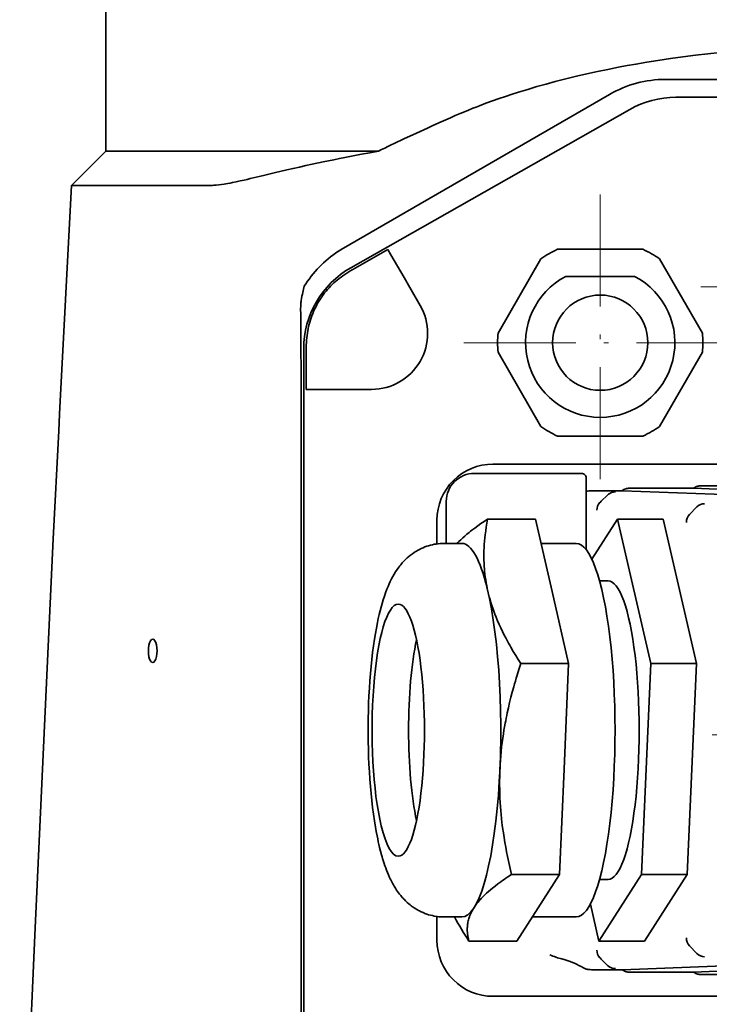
# Model space of a CAD drawing. Extents: x -922 to 7836, y -4841 to 1297.
# Tile 80 of 89: x 7082 to 7156, y 71 to 177. Entities that reach past the tile are written whole.
import ezdxf

# ---------------------------------------------------------------- set-up
doc = ezdxf.new("R2010")
doc.units = 0
doc.linetypes.add('DASHDOT', pattern=[18.5, 12, -3, 0.5, -3])

msp = doc.modelspace()

# ---------------------------------------------------------------- linework, layer by layer
at = {"color": 7, "lineweight": 35}
for p, q in [((7091, 185.5), (7091, 162.5)), ((7151, 170.199997), (7175.460938, 170.199997)), ((7145, 168.5923), (7123.107422, 155.952591)), ((7152.089355, 168.279373), (7199.910645, 168.279373)), ((7152.089355, 168.279373), (7199.910645, 168.279373)), ((7152.089355, 168.279373), (7199.910645, 168.279373)), ((7147.15918, 166.978531), (7117.28418, 150.034561)), ((7147.15918, 166.978531), (7117.28418, 150.034561)), ((7147.15918, 166.978531), (7117.28418, 150.034561)), ((7091, 162.5), (7087.337402, 158.837326)), ((7091, 162.5), (7120.22998, 162.5)), ((7087.337402, 158.837326), (7086.054688, 134.363495)), ((7087.337402, 158.837326), (7102.097168, 158.837326)), ((7123.107422, 155.952591), (7116.5, 152.137817)), ((7121.245605, 151.976273), (7117.483398, 149.842361)), ((7121.245605, 151.976273), (7117.483398, 149.842361)), ((7121.245605, 151.976273), (7117.483398, 149.842361)), ((7121.245605, 151.976273), (7121.563965, 151.424911)), ((7121.245605, 151.976273), (7121.563965, 151.424911)), ((7121.245605, 151.976273), (7121.563965, 151.424911)), ((7148.58252, 152), (7139.41748, 152)), ((7148.58252, 152), (7139.41748, 152)), ((7148.58252, 152), (7139.41748, 152)), ((7115.891602, 151.762039), (7115.914551, 151.777161)), ((7121.563965, 151.424911), (7122.981445, 148.970001)), ((7121.563965, 151.424911), (7122.981445, 148.970001)), ((7121.563965, 151.424911), (7122.981445, 148.970001)), ((7137.630859, 150.968628), (7133.04834, 143.031372)), ((7137.630859, 150.968628), (7133.04834, 143.031372)), ((7137.630859, 150.968628), (7133.04834, 143.031372)), ((7154.95166, 143.031372), (7150.369141, 150.968628)), ((7154.95166, 143.031372), (7150.369141, 150.968628)), ((7154.95166, 143.031372), (7150.369141, 150.968628)), ((7122.981445, 148.970001), (7123.597168, 147.90361)), ((7122.981445, 148.970001), (7123.597168, 147.90361)), ((7122.981445, 148.970001), (7123.597168, 147.90361)), ((7147.686523, 149.100006), (7140.313477, 149.100006)), ((7147.686523, 149.100006), (7140.313477, 149.100006)), ((7147.686523, 149.100006), (7140.313477, 149.100006)), ((7124.696289, 146), (7123.597168, 147.90361)), ((7124.696289, 146), (7123.597168, 147.90361)), ((7124.696289, 146), (7123.597168, 147.90361)), ((7111.937988, 146.4086), (7111.924316, 146.290543)), ((7112.220703, 141.341507), (7112.220703, 26.658499)), ((7112.220703, 141.341507), (7112.220703, 26.658499)), ((7112.220703, 141.341507), (7112.220703, 26.658499)), ((7112.48584, 137), (7112.48584, 141.263092)), ((7112.48584, 137), (7112.48584, 141.263092)), ((7112.48584, 137), (7112.48584, 141.263092)), ((7133.04834, 140.968628), (7137.630859, 133.031372)), ((7133.04834, 140.968628), (7137.630859, 133.031372)), ((7133.04834, 140.968628), (7137.630859, 133.031372)), ((7150.369141, 133.031372), (7154.95166, 140.968628)), ((7150.369141, 133.031372), (7154.95166, 140.968628)), ((7150.369141, 133.031372), (7154.95166, 140.968628)), ((7113.122559, 137), (7112.48584, 137)), ((7113.122559, 137), (7112.48584, 137)), ((7113.122559, 137), (7112.48584, 137)), ((7113.122559, 137), (7115.95752, 137)), ((7113.122559, 137), (7115.95752, 137)), ((7113.122559, 137), (7115.95752, 137)), ((7117.188477, 137), (7115.95752, 137)), ((7117.188477, 137), (7115.95752, 137)), ((7117.188477, 137), (7115.95752, 137)), ((7119.5, 137), (7117.188477, 137)), ((7119.5, 137), (7117.188477, 137)), ((7119.5, 137), (7117.188477, 137)), ((7086.054688, 134.36113), (7085.962891, 132.549652)), ((7111.958008, 134.000031), (7111.958008, 133.942398)), ((7111.958008, 41.28167), (7111.958008, 133.942398)), ((7139.41748, 132), (7148.58252, 132)), ((7139.41748, 132), (7148.58252, 132)), ((7139.41748, 132), (7148.58252, 132)), ((7132.499023, 129), (7225.500977, 129)), ((7132.499023, 129), (7225.500977, 129)), ((7132.499023, 129), (7225.500977, 129)), ((7134.725586, 128), (7130.5, 128)), ((7134.725586, 128), (7130.5, 128)), ((7134.725586, 128), (7130.5, 128)), ((7134.725586, 128), (7136.273926, 128)), ((7134.725586, 128), (7136.273926, 128)), ((7134.725586, 128), (7136.273926, 128)), ((7136.273438, 128), (7136.850098, 128)), ((7136.273438, 128), (7136.850098, 128)), ((7136.273438, 128), (7136.850098, 128)), ((7136.850098, 128), (7138.042969, 128)), ((7136.850098, 128), (7138.042969, 128)), ((7136.850098, 128), (7138.042969, 128)), ((7138.042969, 128), (7138.579102, 128)), ((7138.042969, 128), (7138.579102, 128)), ((7138.042969, 128), (7138.579102, 128)), ((7138.579102, 128), (7140.403809, 128)), ((7138.579102, 128), (7140.403809, 128)), ((7138.579102, 128), (7140.403809, 128)), ((7142, 128), (7140.403809, 128)), ((7142, 128), (7140.403809, 128)), ((7142, 128), (7140.403809, 128)), ((7142.5, 127.5), (7142.5, 126.985985)), ((7142.5, 127.5), (7142.5, 126.985985)), ((7142.5, 127.5), (7142.5, 126.985985)), ((7142.5, 126.985985), (7142.5, 119.82634)), ((7142.5, 126.985985), (7142.5, 119.826118)), ((7142.5, 126.985985), (7142.5, 119.826118)), ((7154.69043, 126.656677), (7161.686523, 126.656677)), ((7154.69043, 126.656677), (7161.686523, 126.656677)), ((7154.69043, 126.656677), (7161.686523, 126.656677)), ((7143.060547, 126.151176), (7146.385742, 126.151176)), ((7143.060547, 126.151176), (7146.385742, 126.151176)), ((7143.060547, 126.151176), (7146.385742, 126.151176)), ((7144.118164, 125.020538), (7144.782715, 125.685371)), ((7144.118164, 125.020538), (7144.782715, 125.685371)), ((7144.118164, 125.020538), (7144.782715, 125.685371)), ((7171.456543, 125.212715), (7146.385742, 126.151176)), ((7171.456543, 125.212715), (7146.385742, 126.151176)), ((7171.456543, 125.212715), (7146.385742, 126.151176)), ((7147.040527, 126.403908), (7154.036621, 126.403908)), ((7147.040527, 126.403908), (7154.036621, 126.403908)), ((7147.040527, 126.403908), (7154.036621, 126.403908)), ((7175.916016, 125.584908), (7154.036621, 126.403908)), ((7175.916016, 125.584908), (7154.036621, 126.403908)), ((7175.916016, 125.584908), (7154.036621, 126.403908)), ((7127.5, 122.142677), (7127.5, 125)), ((7127.5, 122.142677), (7127.5, 125)), ((7127.5, 122.142677), (7127.5, 125)), ((7143.982422, 124.88475), (7143.968262, 124.870377)), ((7143.982422, 124.88475), (7143.968262, 124.870377)), ((7143.982422, 124.88475), (7143.968262, 124.870377)), ((7143.982422, 124.88475), (7144.118164, 125.020538)), ((7143.982422, 124.88475), (7144.118164, 125.020538)), ((7143.982422, 124.88475), (7144.118164, 125.020538)), ((7153.583984, 123.603432), (7153.566406, 123.585129)), ((7153.583984, 123.603432), (7153.566406, 123.585129)), ((7153.583984, 123.603432), (7153.566406, 123.585129)), ((7153.583984, 123.603462), (7154.369141, 124.405952)), ((7153.583984, 123.603462), (7154.369141, 124.405952)), ((7153.583984, 123.603462), (7154.369141, 124.405952)), ((7126.5, 120.450493), (7126.5, 123.000916)), ((7126.5, 120.450493), (7126.5, 123.000916)), ((7126.5, 120.450493), (7126.5, 123.000916)), ((7131.928223, 123.089348), (7137.047852, 123.089348)), ((7138.832031, 115.3629), (7137.047852, 123.089348)), ((7145.851563, 123.089348), (7143.107422, 118.801247)), ((7145.851563, 123.089348), (7150.742188, 123.089348)), ((7149.419434, 107.636444), (7145.851563, 123.089348)), ((7150.772461, 122.959099), (7150.742188, 123.089348)), ((7154.310547, 107.636444), (7150.772461, 122.959099)), ((7127.5, 120.499916), (7127.5, 122.142677)), ((7127.5, 120.499977), (7127.5, 122.142677)), ((7127.5, 120.499916), (7127.5, 122.142677)), ((7127.246094, 120.5), (7129.182129, 120.5)), ((7137.645996, 120.5), (7141.429688, 120.5)), ((7143.924805, 116.5), (7144.853027, 116.5)), ((7131.964844, 115.3629), (7131.89502, 115.678772)), ((7140.616211, 107.636444), (7138.832031, 115.3629)), ((7135.496094, 107.636444), (7140.616211, 107.636444)), ((7140.117188, 96.341766), (7140.616211, 107.636444)), ((7148.421387, 85.047089), (7149.419434, 107.636444)), ((7149.419434, 107.636444), (7154.310547, 107.636444)), ((7153.312012, 85.047089), (7154.310547, 107.636444)), ((7139.618164, 85.047089), (7140.117188, 96.341766)), ((7134.498047, 85.047089), (7139.618164, 85.047089)), ((7137.334961, 81.478867), (7139.618164, 85.047089)), ((7143.85498, 77.910652), (7148.421387, 85.047089)), ((7143.924805, 84.5), (7144.853027, 84.5)), ((7148.421387, 85.047089), (7153.312012, 85.047089)), ((7148.745605, 77.910652), (7153.312012, 85.047089)), ((7135.05127, 77.910652), (7137.334961, 81.478867)), ((7142.940918, 81.867996), (7143.85498, 77.910652)), ((7126.5, 77.999084), (7126.5, 80.549522)), ((7126.5, 77.999084), (7126.5, 80.549522)), ((7126.5, 77.999084), (7126.5, 80.549522)), ((7127.246582, 80.5), (7129.182617, 80.5)), ((7136.708496, 80.5), (7141.429688, 80.5)), ((7129.931641, 77.910652), (7135.05127, 77.910652)), ((7143.85498, 77.910652), (7148.745605, 77.910652)), ((7153.583984, 77.396568), (7153.56543, 77.415817)), ((7153.583984, 77.396568), (7153.56543, 77.415817)), ((7153.583984, 77.396568), (7153.56543, 77.415817)), ((7153.583984, 77.396538), (7154.369141, 76.59404)), ((7153.583984, 77.396538), (7154.369141, 76.59404)), ((7153.583984, 77.396538), (7154.369141, 76.59404)), ((7143.982422, 76.11525), (7143.964844, 76.133224)), ((7143.982422, 76.11525), (7143.964844, 76.133224)), ((7143.982422, 76.11525), (7143.964844, 76.133224)), ((7143.982422, 76.11525), (7144.118164, 75.979462)), ((7143.982422, 76.11525), (7144.118164, 75.979462)), ((7143.982422, 76.11525), (7144.118164, 75.979462)), ((7144.118164, 75.979462), (7144.782715, 75.314636)), ((7144.118164, 75.979462), (7144.782715, 75.314636)), ((7144.118164, 75.979462), (7144.782715, 75.314636)), ((7146.385742, 74.848824), (7171.456543, 75.787285)), ((7146.385742, 74.848824), (7171.456543, 75.787285)), ((7146.385742, 74.848824), (7171.456543, 75.787285)), ((7154.036621, 74.596092), (7175.916016, 75.415092)), ((7154.036621, 74.596092), (7175.916016, 75.415092)), ((7154.036621, 74.596092), (7175.916016, 75.415092)), ((7146.385742, 74.848824), (7143.060547, 74.848824)), ((7146.385742, 74.848824), (7143.060547, 74.848824)), ((7146.385742, 74.848824), (7143.060547, 74.848824)), ((7147.040527, 74.596092), (7154.036621, 74.596092)), ((7147.040527, 74.596092), (7154.036621, 74.596092)), ((7147.040527, 74.596092), (7154.036621, 74.596092)), ((7154.69043, 74.343323), (7161.686523, 74.343323)), ((7154.69043, 74.343323), (7161.686523, 74.343323)), ((7154.69043, 74.343323), (7161.686523, 74.343323)), ((7132.499023, 72), (7225.500977, 72)), ((7132.499023, 72), (7225.500977, 72)), ((7132.499023, 72), (7225.500977, 72))]:
    msp.add_line(p, q, dxfattribs=at)
at = {"color": 7, "linetype": 'DASHDOT', "lineweight": 13}
for p, q in [((7144, 157.88974), (7144, 126.11026)), ((7197.219727, 148), (7154.780273, 148)), ((7159.889648, 142), (7128.110352, 142)), ((7205, 100), (7153, 100))]:
    msp.add_line(p, q, dxfattribs=at)
at = {"color": 7, "lineweight": 35}
for points in [[(7156.853027, 173.072891), (7155.529785, 172.932632), (7154.202148, 172.77832), (7152.868164, 172.609421), (7151.519043, 172.424118), (7150.158203, 172.222092), (7149.472656, 172.114365), (7148.782227, 172.001907), (7147.845215, 171.842499), (7146.898926, 171.673508), (7145.942383, 171.494446), (7144.829102, 171.275131), (7143.708496, 171.042084), (7142.581543, 170.794937), (7141.449219, 170.533157), (7140.312012, 170.256042), (7139.169434, 169.962738), (7138.194336, 169.699829), (7137.215332, 169.423965), (7136.233398, 169.134598), (7135.249023, 168.831146)], [(7135.249023, 168.831146), (7134.550293, 168.607483), (7133.851563, 168.376282), (7133.151855, 168.137451), (7132.452637, 167.8909), (7131.754395, 167.636612), (7131.057617, 167.374619), (7130.709473, 167.240433), (7130.361816, 167.10434), (7129.899414, 166.919922), (7129.438477, 166.732193), (7128.979492, 166.541214), (7128.46582, 166.322662), (7127.955078, 166.100311), (7127.448242, 165.874329), (7126.944824, 165.644836)], [(7122.953125, 163.829895), (7124.29541, 164.438049), (7125.483887, 164.976563), (7126.073242, 165.244812), (7126.944824, 165.644852)], [(7120.22998, 162.5), (7119.324707, 162.339569), (7118.425293, 162.175034), (7117.531738, 162.006668), (7116.643555, 161.834564), (7116.054199, 161.717743), (7115.466797, 161.599258), (7114.295898, 161.357376), (7113.131348, 161.109375), (7112.455078, 160.962051), (7111.782227, 160.813156), (7111.09082, 160.658035), (7110.403809, 160.501587), (7109.070313, 160.192078), (7107.75293, 159.878906), (7106.473633, 159.569519)], [(7102.097168, 158.837326), (7102.213379, 158.838593), (7102.332031, 158.842255), (7102.461426, 158.848633), (7102.592773, 158.85733), (7102.854004, 158.880249), (7103.126953, 158.910812), (7103.40625, 158.947906), (7103.691895, 158.990845), (7103.892578, 159.023621), (7104.095703, 159.058685), (7104.335449, 159.102341), (7104.577148, 159.148666), (7104.989258, 159.232132), (7105.407227, 159.321854), (7105.830566, 159.417191), (7106.150879, 159.492035), (7106.473633, 159.569519)], [(7115.822266, 148.713593), (7115.635742, 148.556824), (7115.454102, 148.394806), (7115.277344, 148.227783), (7115.10498, 148.055984), (7114.937988, 147.879623), (7114.775879, 147.698914), (7114.619141, 147.514038), (7114.466797, 147.32518), (7114.312012, 147.121078), (7114.162109, 146.912857), (7114.018555, 146.700684), (7113.880859, 146.484695), (7113.749023, 146.26506), (7113.623535, 146.041901), (7113.503906, 145.815353), (7113.390625, 145.585571), (7113.283203, 145.352661), (7113.182617, 145.11676), (7113.094238, 144.892776), (7113.011719, 144.666382), (7112.935059, 144.437698), (7112.864746, 144.206848), (7112.800781, 143.973984), (7112.743164, 143.739227), (7112.692383, 143.502747), (7112.648438, 143.264725)], [(7115.822266, 148.713593), (7115.635742, 148.556824), (7115.454102, 148.394806), (7115.277344, 148.227783), (7115.10498, 148.055984), (7114.937988, 147.879623), (7114.775879, 147.698914), (7114.619141, 147.514038), (7114.466797, 147.32518), (7114.312012, 147.121078), (7114.162109, 146.912857), (7114.018555, 146.700684), (7113.880859, 146.484695), (7113.749023, 146.26506), (7113.623535, 146.041901), (7113.503906, 145.815353), (7113.390625, 145.585571), (7113.283203, 145.352661), (7113.182617, 145.11676), (7113.094238, 144.892776), (7113.011719, 144.666382), (7112.935059, 144.437698), (7112.864746, 144.206848), (7112.800781, 143.973984), (7112.743164, 143.739227), (7112.692383, 143.502747), (7112.648438, 143.264725)], [(7115.822266, 148.713593), (7115.635742, 148.556824), (7115.454102, 148.394806), (7115.277344, 148.227783), (7115.10498, 148.055984), (7114.937988, 147.879623), (7114.775879, 147.698914), (7114.619141, 147.514038), (7114.466797, 147.32518), (7114.312012, 147.121078), (7114.162109, 146.912857), (7114.018555, 146.700684), (7113.880859, 146.484695), (7113.749023, 146.26506), (7113.623535, 146.041901), (7113.503906, 145.815353), (7113.390625, 145.585571), (7113.283203, 145.352661), (7113.182617, 145.11676), (7113.094238, 144.892776), (7113.011719, 144.666382), (7112.935059, 144.437698), (7112.864746, 144.206848), (7112.800781, 143.973984), (7112.743164, 143.739227), (7112.692383, 143.502747), (7112.648438, 143.264725)], [(7112.282227, 148.038498), (7112.203125, 147.74231), (7112.154785, 147.549988), (7112.114258, 147.380081), (7112.077148, 147.212555), (7112.029785, 146.980042), (7111.98877, 146.751144), (7111.953613, 146.525238), (7111.937988, 146.4086)], [(7085.962891, 132.549652), (7085.382813, 121.010536), (7084.822754, 109.455246), (7084.102539, 94.01709), (7083.410156, 78.562592), (7082.742676, 63.109428), (7081.938477, 43.799858), (7081.78125, 39.938438)], [(7154.036621, 126.403908), (7154.078613, 126.445023), (7154.124023, 126.482803), (7154.172852, 126.51709), (7154.225098, 126.547752), (7154.26123, 126.566132), (7154.298828, 126.58284), (7154.376953, 126.611168), (7154.458496, 126.632652), (7154.53418, 126.646065), (7154.611816, 126.654045), (7154.69043, 126.656677)], [(7154.036621, 126.403908), (7154.078613, 126.445023), (7154.124023, 126.482803), (7154.172852, 126.51709), (7154.225098, 126.547752), (7154.26123, 126.566132), (7154.298828, 126.58284), (7154.376953, 126.611168), (7154.458496, 126.632652), (7154.53418, 126.646065), (7154.611816, 126.654045), (7154.69043, 126.656677)], [(7154.036621, 126.403908), (7154.078613, 126.445023), (7154.124023, 126.482803), (7154.172852, 126.51709), (7154.225098, 126.547752), (7154.26123, 126.566132), (7154.298828, 126.58284), (7154.376953, 126.611168), (7154.458496, 126.632652), (7154.53418, 126.646065), (7154.611816, 126.654045), (7154.69043, 126.656677)], [(7146.385742, 126.151176), (7146.427734, 126.192284), (7146.473633, 126.230057), (7146.522949, 126.264328), (7146.574707, 126.294991), (7146.611328, 126.313362), (7146.648926, 126.33007), (7146.727051, 126.358398), (7146.808594, 126.379883), (7146.884277, 126.393295), (7146.961914, 126.401276), (7147.040527, 126.403908)], [(7146.385742, 126.151176), (7146.427734, 126.192284), (7146.473633, 126.230057), (7146.522949, 126.264328), (7146.574707, 126.294991), (7146.611328, 126.313362), (7146.648926, 126.33007), (7146.727051, 126.358398), (7146.808594, 126.379883), (7146.884277, 126.393295), (7146.961914, 126.401276), (7147.040527, 126.403908)], [(7146.385742, 126.151176), (7146.427734, 126.192284), (7146.473633, 126.230057), (7146.522949, 126.264328), (7146.574707, 126.294991), (7146.611328, 126.313362), (7146.648926, 126.33007), (7146.727051, 126.358398), (7146.808594, 126.379883), (7146.884277, 126.393295), (7146.961914, 126.401276), (7147.040527, 126.403908)], [(7131.928223, 123.089348), (7131.568359, 122.854233), (7131.219727, 122.619347), (7130.883301, 122.384773), (7130.55957, 122.150574), (7130.249512, 121.916801), (7130.099121, 121.800087), (7129.952637, 121.683495), (7129.710938, 121.485237), (7129.47998, 121.287369), (7129.259277, 121.089867), (7129.049805, 120.892738), (7128.851563, 120.695961), (7128.756348, 120.597687), (7128.664063, 120.499489)], [(7131.89502, 115.678772), (7131.833496, 115.985596), (7131.777344, 116.292534), (7131.727539, 116.599617), (7131.683105, 116.906906), (7131.64502, 117.214439), (7131.612305, 117.522247), (7131.590332, 117.768723), (7131.572266, 118.015427), (7131.557617, 118.26236), (7131.548828, 118.447723), (7131.541992, 118.633224), (7131.534668, 119.004684), (7131.535156, 119.376755), (7131.54248, 119.718369), (7131.555664, 120.060493), (7131.575684, 120.403099), (7131.601563, 120.746178), (7131.633301, 121.089706), (7131.670898, 121.433662), (7131.696289, 121.640221), (7131.723633, 121.846916), (7131.78418, 122.260674), (7131.852539, 122.67485), (7131.928223, 123.089348)], [(7127.246094, 120.5), (7127.039551, 120.496216), (7126.833496, 120.484871), (7126.62793, 120.466042), (7126.42334, 120.439735), (7126.217285, 120.405571), (7126.013184, 120.363853), (7125.810547, 120.314842), (7125.611328, 120.258743), (7125.408203, 120.193481), (7125.208496, 120.121117), (7125.012207, 120.041756), (7124.820313, 119.95575), (7124.6875, 119.891418), (7124.556152, 119.823784), (7124.428223, 119.753662), (7124.301758, 119.680428), (7124.178223, 119.604797), (7124.056641, 119.52623), (7123.863281, 119.392403), (7123.676758, 119.252594), (7123.49707, 119.107407), (7123.324707, 118.957481), (7123.133301, 118.777969), (7122.952148, 118.594254), (7122.780273, 118.406334), (7122.618164, 118.215851), (7122.519043, 118.09269), (7122.422852, 117.967468), (7122.240723, 117.715408), (7122.071777, 117.461876), (7121.914551, 117.206818), (7121.770996, 116.955505), (7121.63623, 116.702896), (7121.502441, 116.433968), (7121.376465, 116.163101), (7121.257324, 115.890045), (7121.14502, 115.614449), (7120.997559, 115.225021), (7120.866699, 114.850883), (7120.743652, 114.469818), (7120.626465, 114.081345), (7120.515625, 113.685059), (7120.411133, 113.283546), (7120.311523, 112.87368), (7120.216797, 112.455185), (7120.125977, 112.027992), (7120.010254, 111.434715), (7119.904785, 110.844063), (7119.806152, 110.238228), (7119.702637, 109.534103), (7119.607422, 108.812042), (7119.520996, 108.073929), (7119.443359, 107.320778), (7119.374023, 106.553802), (7119.312988, 105.774368), (7119.260742, 104.9841), (7119.216797, 104.184296), (7119.181641, 103.3769), (7119.155273, 102.563309), (7119.137695, 101.745369), (7119.128906, 100.924767), (7119.128906, 100.103256), (7119.137207, 99.282593), (7119.154785, 98.464516), (7119.180664, 97.650818), (7119.215332, 96.843048), (7119.258789, 96.043098), (7119.311035, 95.252388), (7119.371582, 94.472603), (7119.440918, 93.705193), (7119.518555, 92.951515), (7119.604492, 92.212738), (7119.699219, 91.490746), (7119.802734, 90.784874), (7119.914551, 90.097862), (7119.994141, 89.65033), (7120.083984, 89.180649), (7120.148438, 88.864082), (7120.214844, 88.552139), (7120.28418, 88.244881), (7120.355469, 87.942116)], [(7135.496094, 107.636444), (7135.215332, 108.072861), (7134.942871, 108.508911), (7134.678711, 108.944504), (7134.423828, 109.379539), (7134.300293, 109.596832), (7134.178711, 109.81395), (7134.020508, 110.103172), (7133.866699, 110.392067), (7133.717285, 110.680618), (7133.525391, 111.065414), (7133.341309, 111.449554), (7133.166504, 111.833031), (7132.999512, 112.215858), (7132.919434, 112.407036), (7132.841797, 112.598068), (7132.717285, 112.91613), (7132.598633, 113.233826), (7132.486328, 113.551193), (7132.380371, 113.868263), (7132.280762, 114.185089), (7132.187012, 114.501717), (7132.10791, 114.788841), (7132.033691, 115.07589), (7131.964844, 115.3629)], [(7133.25, 96.341759), (7133.273926, 96.813835), (7133.304688, 97.285995), (7133.341797, 97.758339), (7133.385742, 98.230934), (7133.436523, 98.703865), (7133.493164, 99.177193), (7133.556641, 99.651001), (7133.626465, 100.125336), (7133.685059, 100.49456), (7133.747559, 100.864159), (7133.813965, 101.234138), (7133.866211, 101.511879), (7133.92041, 101.789856), (7133.977051, 102.068054), (7134.035156, 102.346489), (7134.158203, 102.90406), (7134.289551, 103.46257), (7134.428711, 104.021996), (7134.575195, 104.582291), (7134.729492, 105.143402), (7134.816406, 105.448723), (7134.905273, 105.754242), (7134.999512, 106.071365), (7135.096191, 106.388672), (7135.29248, 107.012314), (7135.496094, 107.636444)], [(7134.498047, 85.047089), (7134.346191, 85.685051), (7134.272461, 86.005501), (7134.20166, 86.32579), (7134.133301, 86.642609), (7134.066895, 86.959244), (7133.965332, 87.468071), (7133.869629, 87.976318), (7133.779785, 88.483948), (7133.696289, 88.990891), (7133.618652, 89.497124), (7133.540527, 90.059631), (7133.503906, 90.340515), (7133.470215, 90.621162), (7133.422852, 91.041687), (7133.380371, 91.461662), (7133.342773, 91.881126), (7133.30957, 92.300087), (7133.278809, 92.765038), (7133.254395, 93.229454), (7133.23584, 93.693382), (7133.223633, 94.156891), (7133.217285, 94.620026), (7133.217773, 95.082878), (7133.223145, 95.502602), (7133.233887, 95.922211), (7133.25, 96.341759)], [(7120.355469, 87.942116), (7120.45752, 87.534592), (7120.564941, 87.13533), (7120.620605, 86.938759), (7120.678223, 86.744148), (7120.736816, 86.551453), (7120.837891, 86.23597), (7120.921387, 85.989479), (7121.008301, 85.745804), (7121.098633, 85.504662), (7121.197266, 85.255356), (7121.305664, 84.996841), (7121.423828, 84.732468), (7121.487305, 84.597038), (7121.552734, 84.462074), (7121.620605, 84.327553), (7121.69043, 84.193413), (7121.762207, 84.060188), (7121.837402, 83.926239), (7121.914551, 83.793152), (7122.041992, 83.585213), (7122.177734, 83.376938), (7122.280762, 83.227486), (7122.388184, 83.078705), (7122.500977, 82.93084), (7122.618164, 82.784065), (7122.69873, 82.687912), (7122.780273, 82.593582), (7122.865723, 82.498657), (7122.952148, 82.40567), (7123.041992, 82.312805), (7123.133301, 82.221992), (7123.228027, 82.131157), (7123.324707, 82.042519), (7123.478027, 81.908493), (7123.637207, 81.778183), (7123.739258, 81.69912), (7123.842773, 81.622353), (7123.949219, 81.54686), (7124.056641, 81.47377), (7124.239746, 81.357002), (7124.333496, 81.300751), (7124.428223, 81.246216), (7124.524902, 81.193108), (7124.62207, 81.141792), (7124.720703, 81.092041), (7124.820313, 81.044159), (7125.012695, 80.958038), (7125.208984, 80.878654), (7125.40918, 80.806137), (7125.611816, 80.741135), (7125.812012, 80.684891), (7126.013672, 80.636002), (7126.217773, 80.594337), (7126.423828, 80.560226), (7126.532227, 80.545334), (7126.709961, 80.525513), (7126.888672, 80.511337), (7127.067383, 80.502831), (7127.246582, 80.5)], [(7130.467285, 81.478867), (7130.566406, 81.628006), (7130.671387, 81.777176), (7130.783203, 81.926392), (7130.901855, 82.075699), (7131.012695, 82.208496), (7131.128906, 82.3414), (7131.25, 82.474411), (7131.344238, 82.574257), (7131.441406, 82.674179), (7131.624023, 82.854195), (7131.814941, 83.034492), (7132.015625, 83.215096), (7132.225098, 83.396004), (7132.443359, 83.577225), (7132.583984, 83.690643), (7132.728516, 83.804184), (7133.026367, 84.031624), (7133.337402, 84.259491), (7133.518555, 84.388481), (7133.703125, 84.517586), (7133.897949, 84.650856), (7134.096191, 84.784225), (7134.498047, 85.047089)], [(7129.931641, 77.910652), (7129.880371, 78.11219), (7129.857422, 78.213455), (7129.836914, 78.314667), (7129.818848, 78.414734), (7129.802734, 78.51474), (7129.78125, 78.675484), (7129.765625, 78.836052), (7129.755859, 78.996422), (7129.752441, 79.156578), (7129.755371, 79.316505), (7129.759277, 79.406181), (7129.765625, 79.495781), (7129.773926, 79.583733), (7129.78418, 79.671616), (7129.803223, 79.804466), (7129.827148, 79.937149), (7129.855469, 80.069664), (7129.88916, 80.202019), (7129.931641, 80.348907), (7129.980469, 80.495628), (7130.035156, 80.642189), (7130.096191, 80.78862), (7130.163086, 80.934937), (7130.236328, 81.081161), (7130.308105, 81.21376), (7130.385254, 81.346321), (7130.467285, 81.478867)], [(7139.896484, 76.001976), (7140.007813, 75.974892), (7140.119629, 75.945641), (7140.230469, 75.914284), (7140.341309, 75.880959), (7140.453125, 75.845222), (7140.564453, 75.80732), (7140.789063, 75.724945), (7141.015137, 75.633911), (7141.242676, 75.534515), (7141.47168, 75.426987), (7141.709961, 75.307556), (7141.956543, 75.176651), (7142.206055, 75.03701)], [(7139.896484, 76.001976), (7140.007813, 75.974892), (7140.119629, 75.945641), (7140.230469, 75.914284), (7140.341309, 75.880959), (7140.453125, 75.845222), (7140.564453, 75.80732), (7140.789063, 75.724945), (7141.015137, 75.633911), (7141.242676, 75.534515), (7141.47168, 75.426987), (7141.709961, 75.307556), (7141.956543, 75.176651), (7142.206055, 75.03701)], [(7139.896484, 76.001976), (7140.007813, 75.974892), (7140.119629, 75.945641), (7140.230469, 75.914284), (7140.341309, 75.880959), (7140.453125, 75.845222), (7140.564453, 75.80732), (7140.789063, 75.724945), (7141.015137, 75.633911), (7141.242676, 75.534515), (7141.47168, 75.426987), (7141.709961, 75.307556), (7141.956543, 75.176651), (7142.206055, 75.03701)], [(7143.060547, 74.848824), (7142.922852, 74.852562), (7142.85498, 74.857292), (7142.787598, 74.86396), (7142.688477, 74.877655), (7142.592285, 74.895798), (7142.5, 74.918411), (7142.411621, 74.94548), (7142.338379, 74.972862), (7142.269531, 75.003487), (7142.206055, 75.03701)], [(7143.060547, 74.848824), (7142.922852, 74.852562), (7142.85498, 74.857292), (7142.787598, 74.86396), (7142.688477, 74.877655), (7142.592285, 74.895798), (7142.5, 74.918411), (7142.411621, 74.94548), (7142.338379, 74.972862), (7142.269531, 75.003487), (7142.206055, 75.03701)], [(7143.060547, 74.848824), (7142.922852, 74.852562), (7142.85498, 74.857292), (7142.787598, 74.86396), (7142.688477, 74.877655), (7142.592285, 74.895798), (7142.5, 74.918411), (7142.411621, 74.94548), (7142.338379, 74.972862), (7142.269531, 75.003487), (7142.206055, 75.03701)], [(7147.040527, 74.596092), (7146.952148, 74.599419), (7146.865723, 74.609489), (7146.781738, 74.626381), (7146.700684, 74.650124), (7146.662109, 74.664551), (7146.624023, 74.680679), (7146.575195, 74.704803), (7146.528809, 74.73188), (7146.484375, 74.761848), (7146.433105, 74.803223), (7146.385742, 74.848824)], [(7147.040527, 74.596092), (7146.952148, 74.599419), (7146.865723, 74.609489), (7146.781738, 74.626381), (7146.700684, 74.650124), (7146.662109, 74.664551), (7146.624023, 74.680679), (7146.575195, 74.704803), (7146.528809, 74.73188), (7146.484375, 74.761848), (7146.433105, 74.803223), (7146.385742, 74.848824)], [(7147.040527, 74.596092), (7146.952148, 74.599419), (7146.865723, 74.609489), (7146.781738, 74.626381), (7146.700684, 74.650124), (7146.662109, 74.664551), (7146.624023, 74.680679), (7146.575195, 74.704803), (7146.528809, 74.73188), (7146.484375, 74.761848), (7146.433105, 74.803223), (7146.385742, 74.848824)], [(7154.69043, 74.343323), (7154.602051, 74.346649), (7154.515625, 74.35672), (7154.431641, 74.373604), (7154.351074, 74.397346), (7154.312012, 74.411781), (7154.273926, 74.42791), (7154.225586, 74.452042), (7154.179199, 74.479126), (7154.134766, 74.509109), (7154.083496, 74.550491), (7154.036621, 74.596092)], [(7154.69043, 74.343323), (7154.602051, 74.346649), (7154.515625, 74.35672), (7154.431641, 74.373604), (7154.351074, 74.397346), (7154.312012, 74.411781), (7154.273926, 74.42791), (7154.225586, 74.452042), (7154.179199, 74.479126), (7154.134766, 74.509109), (7154.083496, 74.550491), (7154.036621, 74.596092)], [(7154.69043, 74.343323), (7154.602051, 74.346649), (7154.515625, 74.35672), (7154.431641, 74.373604), (7154.351074, 74.397346), (7154.312012, 74.411781), (7154.273926, 74.42791), (7154.225586, 74.452042), (7154.179199, 74.479126), (7154.134766, 74.509109), (7154.083496, 74.550491), (7154.036621, 74.596092)]]:
    msp.add_lwpolyline(points, dxfattribs=at)
msp.add_circle((7144, 142), 5.099995, dxfattribs=at)
msp.add_circle((7144, 142), 5.099995, dxfattribs=at)
msp.add_circle((7144, 142), 5.099995, dxfattribs=at)
for centre, radius, start, end in [((7151, 158.199997), 12, 90.000003, 120.000003), ((7152.089355, 158.285568), 9.993803, 89.999832, 119.560508), ((7152.089355, 158.285568), 9.993803, 89.999832, 119.560508), ((7152.089355, 158.285568), 9.993803, 89.999832, 119.560508), ((7145.066406, 115.08194), 53.528936, 114.400894, 117.64464), ((7122.5, 141.745514), 12, 120.000003, 123.282756), ((7144.002441, 141.995987), 11.00461, 114.62224, 125.377766), ((7144.002441, 141.995987), 11.00461, 114.62224, 125.377766), ((7144.002441, 141.995987), 11.00461, 114.62224, 125.377766), ((7143.999512, 141.998886), 11.001328, 54.620302, 65.379049), ((7143.999512, 141.998886), 11.001328, 54.620302, 65.379049), ((7143.999512, 141.998886), 11.001328, 54.620302, 65.379049), ((7122.5, 141.745514), 12, 123.414347, 148.371093), ((7122.213379, 141.342087), 9.992887, 119.557025, 180.003328), ((7122.213379, 141.342087), 9.992887, 119.557025, 180.003328), ((7122.213379, 141.342087), 9.992887, 119.557025, 180.003328), ((7123.391113, 139.354553), 12.036961, 119.39295, 128.963056), ((7123.391113, 139.354553), 12.036961, 119.39295, 128.963056), ((7123.391113, 139.354553), 12.036961, 119.39295, 128.963056), ((7144, 142), 7.999998, 117.439256, 62.560804), ((7144, 142), 7.999998, 117.439256, 62.560804), ((7144, 142), 7.999998, 117.439256, 62.560804), ((7117.302734, 145.725983), 5.407883, 174.007675, 180.393414), ((3393.343018, 119.857277), 3718.641698, 0.217908, 0.398009), ((7119.5, 143), 6, 269.999997, 30.000001), ((7119.5, 143), 6, 269.999997, 30.000001), ((7119.5, 143), 6, 269.999997, 30.000001), ((7124.524414, 141.298248), 12.03794, 170.598045, 180.167389), ((7124.524414, 141.298248), 12.03794, 170.598045, 180.167389), ((7124.524414, 141.298248), 12.03794, 170.598045, 180.167389), ((7144.001465, 141.999939), 11.001328, 174.620302, 185.379042), ((7144.001465, 141.999939), 11.001328, 174.620302, 185.379042), ((7144.001465, 141.999939), 11.001328, 174.620302, 185.379042), ((7143.995605, 142), 11.00461, 354.622238, 5.377762), ((7143.995605, 142), 11.00461, 354.622238, 5.377762), ((7143.995605, 142), 11.00461, 354.622238, 5.377762), ((7144.002441, 142.004013), 11.00461, 234.622234, 245.37776), ((7144.002441, 142.004013), 11.00461, 234.622234, 245.37776), ((7144.002441, 142.004013), 11.00461, 234.622234, 245.37776), ((7143.999512, 142.001175), 11.001328, 294.620302, 305.379049), ((7143.999512, 142.001175), 11.001328, 294.620302, 305.379049), ((7143.999512, 142.001175), 11.001328, 294.620302, 305.379049), ((7132.498535, 123.001381), 5.998631, 89.995556, 180.004435), ((7132.498535, 123.001381), 5.998631, 89.995556, 180.004435), ((7132.498535, 123.001381), 5.998631, 89.995556, 180.004435), ((7130.5, 125), 3, 89.999996, 180.000036), ((7130.5, 125), 3, 89.999996, 180.000036), ((7130.5, 125), 3, 89.999996, 180.000036), ((7142, 127.5), 0.5, 0, 90.000003), ((7142, 127.5), 0.5, 0, 90.000003), ((7142, 127.5), 0.5, 0, 90.000003), ((7143.038574, 124.014107), 2.136859, 89.418016, 104.617523), ((7143.038574, 124.014107), 2.136859, 89.418016, 104.617523), ((7143.038574, 124.014107), 2.136859, 89.418016, 104.617523), ((7145.631348, 124.836632), 1.200304, 106.864737, 134.957339), ((7145.631348, 124.836632), 1.200304, 106.864737, 134.957339), ((7145.631348, 124.836632), 1.200304, 106.864737, 134.957339), ((7145.631836, 124.835403), 1.201587, 89.982517, 106.863951), ((7145.631836, 124.835403), 1.201587, 89.982517, 106.863951), ((7145.631836, 124.835403), 1.201587, 89.982517, 106.863951), ((7144.830078, 124.038353), 1.198061, 136.014079, 179.211501), ((7144.830078, 124.038353), 1.198061, 136.014079, 179.211501), ((7144.830078, 124.038353), 1.198061, 136.014079, 179.211501), ((7155.20166, 123.605461), 1.154568, 90.447154, 136.121299), ((7155.20166, 123.605461), 1.154568, 90.447154, 136.121299), ((7155.20166, 123.605461), 1.154568, 90.447154, 136.121299), ((7154.456543, 122.752022), 1.219379, 136.898069, 179.780742), ((7154.456543, 122.752022), 1.219379, 136.898069, 179.780742), ((7154.456543, 122.752022), 1.219379, 136.898069, 179.780742), ((7158.456543, 96.659851), 34.134693, 208.256679, 213.316497), ((7154.456543, 78.247955), 1.219249, 180.218411, 223.044817), ((7154.456543, 78.247955), 1.219249, 180.218411, 223.044817), ((7154.456543, 78.247955), 1.219249, 180.218411, 223.044817), ((7132.498535, 77.998619), 5.998631, 179.995552, 270.00443), ((7132.498535, 77.998619), 5.998631, 179.995552, 270.00443), ((7132.498535, 77.998619), 5.998631, 179.995552, 270.00443), ((7141.648926, 83.354324), 7.55872, 246.313414, 256.593251), ((7141.648926, 83.354324), 7.55872, 246.313414, 256.593251), ((7141.648926, 83.354324), 7.55872, 246.313414, 256.593251), ((7144.830078, 76.9617), 1.198174, 180.790685, 223.744734), ((7144.830078, 76.9617), 1.198174, 180.790685, 223.744734), ((7144.830078, 76.9617), 1.198174, 180.790685, 223.744734), ((7155.20166, 77.394562), 1.154592, 223.906077, 269.552395), ((7155.20166, 77.394562), 1.154592, 223.906077, 269.552395), ((7155.20166, 77.394562), 1.154592, 223.906077, 269.552395), ((7145.631348, 76.163254), 1.200185, 224.997445, 253.146301), ((7145.631348, 76.163254), 1.200185, 224.997445, 253.146301), ((7145.631348, 76.163254), 1.200185, 224.997445, 253.146301), ((7145.631836, 76.164261), 1.201254, 253.143944, 270.019655), ((7145.631836, 76.164261), 1.201254, 253.143944, 270.019655), ((7145.631836, 76.164261), 1.201254, 253.143944, 270.019655)]:
    msp.add_arc(centre, radius, start, end, dxfattribs=at)
for centre, major_axis, ratio, start_param, end_param in [((7129.182617, 100.5), (0, -20), 0.207912, 2.4321531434, 3.1416333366), ((7141.429688, 100.5), (0, -20), 0.207912, 0.000040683, 3.1416333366), ((7144.853027, 100.5), (0, -16), 0.207912, 0.000040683, 3.1416333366), ((7129.182617, 100.5), (0, -20), 0.207912, 0.000040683, 2.4321531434), ((7122.355957, 100.5), (0, -13.5), 0.207912, 3.1416333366, 5.5737457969), ((7122.355957, 100.5), (0, -13.5), 0.207912, 0.000040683, 3.1416333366), ((7096.038086, 109), (0, 1.25), 0.374607, 0.0000389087, 1.0707963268), ((7096.038086, 109), (0, 1.25), 0.374607, 3.1416315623, 6.2832242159), ((7126.268555, 100.5), (0, -13.5), 0.207912, 3.9120666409, 5.512576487), ((7096.038086, 109), (0, 1.25), 0.374607, 1.0707963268, 3.1416315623), ((7122.355957, 100.5), (0, -13.5), 0.207912, 5.5737457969, 6.2832259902)]:
    msp.add_ellipse(centre, major_axis=major_axis, ratio=ratio, start_param=start_param, end_param=end_param, dxfattribs=at)

doc.saveas('drawing.dxf')
